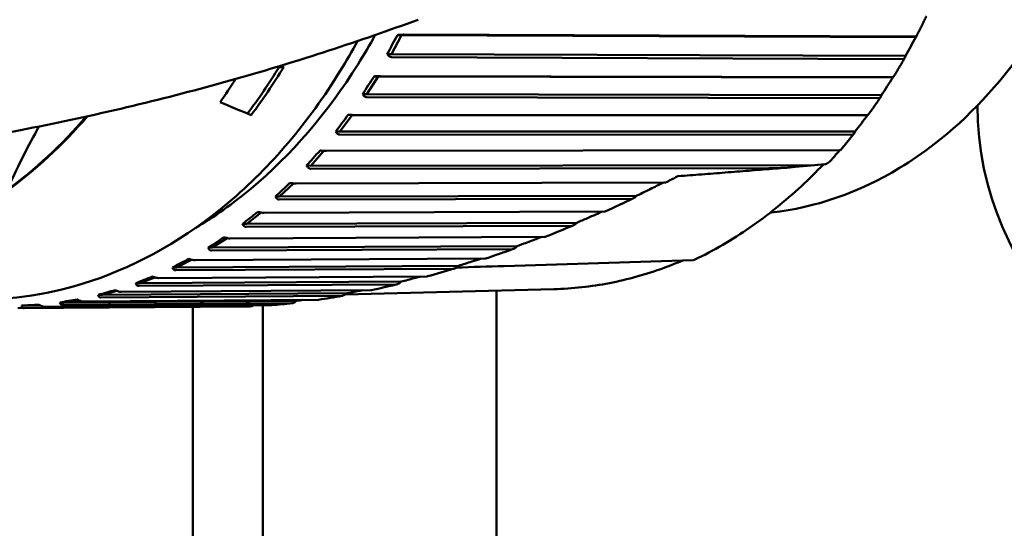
# Model space of a CAD drawing. Header units: millimetres. Extents: x 0 to 4686, y -120 to 1682.
# Tile 175 of 256: x 1228 to 1249, y 1078 to 1088. Entities that reach past the tile are written whole.
import ezdxf

# ---------------------------------------------------------------- set-up
doc = ezdxf.new("R2010")
doc.units = ezdxf.units.MM
doc.header["$LTSCALE"] = 2
doc.layers.add('Sichtbar (ISO)', color=7, linetype='Continuous', lineweight=50)

msp = doc.modelspace()

# ---------------------------------------------------------------- linework, layer by layer
at = {"layer": 'Sichtbar (ISO)'}
for p, q in [((1236.5816, 1088.1261), (1236.3611, 1087.7194)), ((1236.5816, 1088.1261), (1236.4945, 1088.1278)), ((1247.5914, 1088.0867), (1236.5816, 1088.1261)), ((1236.6318, 1088.137), (1247.5819, 1088.0977)), ((1247.5914, 1088.0867), (1247.5983, 1088.0912)), ((1236.3611, 1087.7194), (1236.274, 1087.7211)), ((1247.3709, 1087.68), (1236.3611, 1087.7194)), ((1247.3202, 1087.6151), (1236.3701, 1087.6542)), ((1247.3609, 1087.6533), (1247.3709, 1087.68)), ((1233.9565, 1087.4388), (1234.0558, 1087.4442)), ((1236.0794, 1087.2422), (1235.8348, 1086.8609)), ((1236.0794, 1087.2422), (1235.9923, 1087.2438)), ((1247.1005, 1087.2219), (1236.0794, 1087.2422)), ((1236.1301, 1087.2476), (1247.0914, 1087.2274)), ((1247.1005, 1087.2219), (1247.1077, 1087.2241)), ((1235.8348, 1086.8609), (1235.7477, 1086.8625)), ((1246.8559, 1086.8406), (1235.8348, 1086.8609)), ((1246.8011, 1086.7749), (1235.8397, 1086.795)), ((1246.8443, 1086.8135), (1246.8559, 1086.8406)), ((1235.5249, 1086.416), (1235.2579, 1086.0627)), ((1235.5249, 1086.416), (1235.4378, 1086.4176)), ((1235.5757, 1086.4159), (1246.5494, 1086.4135)), ((1235.2579, 1086.0627), (1235.1708, 1086.0643)), ((1246.2914, 1086.0602), (1235.2579, 1086.0627)), ((1246.2325, 1085.9942), (1235.2587, 1085.9966)), ((1246.2781, 1086.0331), (1246.2914, 1086.0602)), ((1234.9187, 1085.6496), (1234.6343, 1085.3303)), ((1234.9725, 1085.6476), (1245.9595, 1085.6615)), ((1234.6343, 1085.3303), (1234.5471, 1085.3319)), ((1244.4442, 1085.2769), (1234.631, 1085.2644)), ((1245.4251, 1085.3439), (1234.6343, 1085.3303)), ((1245.6426, 1085.3615), (1245.4251, 1085.3439)), ((1242.4847, 1085.0994), (1242.4847, 1085.0994)), ((1234.2666, 1084.9515), (1233.9682, 1084.6687)), ((1234.3245, 1084.948), (1242.2118, 1084.9686)), ((1233.9682, 1084.6687), (1233.8811, 1084.6704)), ((1241.5116, 1084.6233), (1233.9609, 1084.6035)), ((1241.619, 1084.6887), (1233.9682, 1084.6687)), ((1233.5733, 1084.3272), (1233.2642, 1084.0825)), ((1233.6362, 1084.3218), (1240.9224, 1084.3495)), ((1233.2642, 1084.0825), (1233.1771, 1084.0841)), ((1240.2241, 1084.0449), (1233.2529, 1084.0184)), ((1240.3319, 1084.1093), (1233.2642, 1084.0825)), ((1232.8435, 1083.7813), (1232.5271, 1083.5756)), ((1232.9122, 1083.7733), (1239.6375, 1083.8059)), ((1232.5271, 1083.5756), (1232.44, 1083.5772)), ((1238.9466, 1083.5442), (1232.512, 1083.5131)), ((1239.054, 1083.6071), (1232.5271, 1083.5756)), ((1232.1576, 1083.3063), (1238.3675, 1083.3417)), ((1231.7619, 1083.1515), (1231.6748, 1083.1531)), ((1237.6902, 1083.1249), (1231.743, 1083.0909)), ((1232.082, 1083.3177), (1231.7619, 1083.1515)), ((1237.7975, 1083.1859), (1231.7619, 1083.1515)), ((1242.8195, 1083.3097), (1238.7752, 1083.1818)), ((1231.2937, 1082.9398), (1230.9739, 1082.813)), ((1231.3775, 1082.9239), (1237.1243, 1082.9607)), ((1230.9739, 1082.813), (1230.8868, 1082.8147)), ((1236.4683, 1082.7903), (1230.9513, 1082.7549)), ((1236.574, 1082.8489), (1230.9739, 1082.813)), ((1230.1685, 1082.5626), (1230.0814, 1082.5643)), ((1235.3012, 1082.5431), (1230.1424, 1082.5073)), ((1230.4841, 1082.6508), (1230.1685, 1082.5626)), ((1235.4051, 1082.5989), (1230.1685, 1082.5626)), ((1230.5771, 1082.6287), (1235.9237, 1082.6657)), ((1239.8418, 1082.6874), (1235.3696, 1082.5719)), ((1238.6099, 1074.9341), (1238.6099, 1082.6556)), ((1233.2432, 1082.3177), (1228.3651, 1082.2814)), ((1228.5274, 1082.3321), (1228.4403, 1082.3337)), ((1233.3559, 1082.3196), (1228.4949, 1082.2835)), ((1228.823, 1082.3482), (1228.5274, 1082.3321)), ((1228.8479, 1082.3345), (1228.5274, 1082.3321)), ((1228.9378, 1082.3076), (1233.7987, 1082.3437)), ((1229.3511, 1082.4019), (1229.264, 1082.4036)), ((1234.2323, 1082.3855), (1229.3218, 1082.3498)), ((1229.6586, 1082.4529), (1229.3511, 1082.4019)), ((1234.3304, 1082.4381), (1229.3511, 1082.4019)), ((1229.762, 1082.4228), (1234.7933, 1082.4594)), ((1232.1099, 1082.3093), (1232.1099, 1032.1989)), ((1233.6099, 1082.3423), (1233.6099, 1074.9341))]:
    msp.add_line(p, q, dxfattribs=at)
for centre, radius, start, end in [((1255.6099, 1086.6471), 6.7, 180.24443, 0), ((1242.816, 1083.4099), 0.1, 276.41266, 295.6466)]:
    msp.add_arc(centre, radius, start, end, dxfattribs=at)
for centre, major_axis, ratio, start_param, end_param in [((1235.5278, 1095.5631), (-0.1384, -7.3705), 0.7464272, 0.2831777, 0.28323), ((1236.4329, 1087.9235), (0.4182, 0.7689), 0.0511872, 1.3298669, 1.8649214), ((1239.0726, 1087.9134), (8.8351, 9.3241), 0.5335817, 5.1581644, 5.197092), ((1226.4093, 1095.7344), (0.2469, 13.1477), 0.7464272, 3.9420079, 4.0437039), ((1226.4093, 1095.7344), (-0.2488, -13.2477), 0.7464272, 0.8043213, 0.9087561), ((1100.5353, 1086.5633), (-156.7535, 17.1444), 0.1799648, 3.7142056, 3.7145746), ((1097.6532, 1086.4736), (-160.4753, 17.5517), 0.1799639, 3.716414, 3.7171889), ((1225.551, 1095.7505), (0.2488, 13.2477), 0.7464272, 3.9736508, 4.0236976), ((1235.9187, 1087.0522), (0.464, 0.7208), 0.0501283, 1.3342068, 1.8692614), ((1238.561, 1087.0467), (9.5974, 8.5374), 0.5003861, 5.203744, 5.2426716), ((1193.6535, 1096.3496), (46.107, -13.7072), 0.0706433, 0.5545816, 0.5823185), ((1223.776, 1095.7838), (0.2347, 12.4978), 0.7464272, 3.6496656, 3.8758575), ((1223.7566, 1095.7842), (-0.2347, -12.4978), 0.7464272, 0.5122138, 0.7335702), ((1235.353, 1086.24), (0.5066, 0.6678), 0.0486874, 1.3387639, 1.8738185), ((1237.9983, 1086.2387), (10.2594, 7.7293), 0.4636834, 5.2444359, 5.2833593), ((1234.7397, 1085.4924), (0.5457, 0.6101), 0.0467676, 1.3435144, 1.8785689), ((1245.6871, 1085.4169), (0.0727, 0.0464), 0.4237282, 3.8159877, 4.0064543), ((1245.662, 1085.4273), (0.0979, 0.0402), 0.5572957, 4.4168337, 5.422999), ((1234.0829, 1084.8146), (0.5811, 0.5484), 0.0442638, 1.3484058, 1.8834603), ((1233.3872, 1084.211), (0.6125, 0.4829), 0.0410701, 1.3533494, 1.888404), ((1232.6573, 1083.6859), (0.6397, 0.4141), 0.0370924, 1.3582146, 1.8932691), ((1231.8981, 1083.2429), (0.6625, 0.3425), 0.0322648, 1.3628269, 1.8978815), ((1231.115, 1082.8849), (0.6808, 0.2686), 0.0265707, 1.3669749, 1.9020295), ((1230.3132, 1082.6145), (0.6945, 0.1929), 0.0200614, 1.3704263, 1.9054808), ((1229.4981, 1082.4334), (0.7034, 0.116), 0.0128689, 1.372955, 1.9080095)]:
    msp.add_ellipse(centre, major_axis=major_axis, ratio=ratio, start_param=start_param, end_param=end_param, dxfattribs=at)
for points, knots in [([(1226.6261, 1085.7762), (1227.3677, 1085.8949), (1228.1011, 1086.0273), (1229.5477, 1086.3178), (1230.261, 1086.4759), (1231.6645, 1086.8155), (1232.3548, 1086.997), (1233.7094, 1087.3812), (1234.3739, 1087.5838), (1235.6746, 1088.0074), (1236.3109, 1088.2284), (1236.9321, 1088.4573)], [7.96736223, 7.96736223, 7.96736223, 7.96736223, 7.99739012, 7.99739012, 8.02741801, 8.02741801, 8.0574459, 8.0574459, 8.08747379, 8.08747379, 8.11750168, 8.11750168, 8.11750168, 8.11750168]), ([(1247.82, 1088.5349), (1247.8059, 1088.5051), (1247.7916, 1088.4754), (1247.7629, 1088.416), (1247.7484, 1088.3864), (1247.7193, 1088.3274), (1247.7047, 1088.298), (1247.6753, 1088.2392), (1247.6605, 1088.2099), (1247.6307, 1088.1515), (1247.6157, 1088.1224), (1247.6007, 1088.0933)], [0.599905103, 0.599905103, 0.599905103, 0.599905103, 0.607953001, 0.607953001, 0.616000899, 0.616000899, 0.624048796, 0.624048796, 0.632096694, 0.632096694, 0.640144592, 0.640144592, 0.640144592, 0.640144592]), ([(1235.638, 1087.9996), (1235.5197, 1087.7825), (1235.3965, 1087.5701), (1234.5903, 1086.2631), (1233.7792, 1085.3066), (1231.9734, 1083.7817), (1230.9797, 1083.2121), (1229.1021, 1082.5832), (1228.2331, 1082.4478), (1227.3668, 1082.464)], [6.94708304, 6.94708304, 6.94708304, 6.94708304, 7.00766683, 7.00766683, 7.32894792, 7.32894792, 7.64894083, 7.64894083, 7.90864871, 7.90864871, 7.90864871, 7.90864871]), ([(1236.0167, 1088.1296), (1235.8991, 1087.9172), (1235.7767, 1087.7096), (1234.9933, 1086.4606), (1234.2138, 1085.5558), (1232.9689, 1084.5179), (1232.5697, 1084.2351), (1232.1584, 1083.9914)], [6.95445801, 6.95445801, 6.95445801, 6.95445801, 7.01607806, 7.01607806, 7.33475722, 7.33475722, 7.47644616, 7.47644616, 7.47644616, 7.47644616]), ([(1236.6317, 1088.1369), (1236.631, 1088.137), (1236.6302, 1088.137), (1236.6295, 1088.137), (1236.6148, 1088.1373), (1236.5928, 1088.1365), (1236.5492, 1088.1336), (1236.5198, 1088.1307), (1236.4945, 1088.1278)], [0.143052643, 0.143052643, 0.143052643, 0.143052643, 0.143393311, 0.143393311, 0.143393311, 0.150034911, 0.150034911, 0.157564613, 0.157564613, 0.157564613, 0.157564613]), ([(1247.5983, 1088.0912), (1247.5989, 1088.0915), (1247.5993, 1088.0919), (1247.6016, 1088.0938), (1247.6011, 1088.0955), (1247.5946, 1088.0972), (1247.5888, 1088.0977), (1247.5819, 1088.0977)], [-0.0079867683, -0.0079867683, -0.0079867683, -0.0079867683, -0.0072465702, -0.0072465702, -0.0033214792, -0.0033214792, -0.0001731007, -0.0001731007, -0.0001731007, -0.0001731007]), ([(1249.9509, 1087.8869), (1249.3799, 1087.0647), (1248.7198, 1086.3596), (1247.7496, 1085.6087), (1247.5007, 1085.4374), (1246.3772, 1084.7572), (1245.4483, 1084.4334), (1244.5043, 1084.3272)], [0.00010155, 0.00010155, 0.00010155, 0.00010155, 0.33499026, 0.33499026, 0.44620964, 0.44620964, 0.82565258, 0.82565258, 0.82565258, 0.82565258]), ([(1236.274, 1087.7211), (1236.2872, 1087.7017), (1236.3046, 1087.6825), (1236.3352, 1087.6612), (1236.3531, 1087.6545), (1236.3678, 1087.6542), (1236.3685, 1087.6542), (1236.3693, 1087.6542), (1236.3701, 1087.6542)], [0.129222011, 0.129222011, 0.129222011, 0.129222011, 0.13675171, 0.13675171, 0.143393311, 0.143393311, 0.143393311, 0.143733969, 0.143733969, 0.143733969, 0.143733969]), ([(1247.3546, 1087.6394), (1247.3387, 1087.6114), (1247.3227, 1087.5834), (1247.2906, 1087.5277), (1247.2745, 1087.4999), (1247.2421, 1087.4446), (1247.2258, 1087.417), (1247.1931, 1087.3619), (1247.1766, 1087.3345), (1247.1435, 1087.2798), (1247.1269, 1087.2525), (1247.1102, 1087.2254)], [0.68269059, 0.68269059, 0.68269059, 0.68269059, 0.690692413, 0.690692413, 0.698694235, 0.698694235, 0.706696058, 0.706696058, 0.714697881, 0.714697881, 0.722699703, 0.722699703, 0.722699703, 0.722699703]), ([(1247.3202, 1087.6151), (1247.3272, 1087.6151), (1247.3348, 1087.6179), (1247.3475, 1087.6278), (1247.3543, 1087.6376), (1247.3594, 1087.6493), (1247.3602, 1087.6512), (1247.3609, 1087.6533)], [-0.0711820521, -0.0711820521, -0.0711820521, -0.0711820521, -0.0680336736, -0.0680336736, -0.0641085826, -0.0641085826, -0.0633683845, -0.0633683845, -0.0633683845, -0.0633683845]), ([(1236.13, 1087.2476), (1236.1293, 1087.2476), (1236.1285, 1087.2476), (1236.1278, 1087.2476), (1236.1131, 1087.2479), (1236.0911, 1087.2477), (1236.0473, 1087.2465), (1236.0178, 1087.2452), (1235.9923, 1087.2438)], [0.143052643, 0.143052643, 0.143052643, 0.143052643, 0.143393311, 0.143393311, 0.143393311, 0.150034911, 0.150034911, 0.157564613, 0.157564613, 0.157564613, 0.157564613]), ([(1247.1077, 1087.2241), (1247.1082, 1087.2243), (1247.1087, 1087.2245), (1247.111, 1087.2254), (1247.1105, 1087.2263), (1247.1041, 1087.2271), (1247.0983, 1087.2274), (1247.0914, 1087.2274)], [-0.0079867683, -0.0079867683, -0.0079867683, -0.0079867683, -0.0072465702, -0.0072465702, -0.0033214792, -0.0033214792, -0.0001731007, -0.0001731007, -0.0001731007, -0.0001731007]), ([(1235.7477, 1086.8625), (1235.7598, 1086.843), (1235.776, 1086.8236), (1235.8052, 1086.8021), (1235.8227, 1086.7953), (1235.8375, 1086.795), (1235.8382, 1086.795), (1235.839, 1086.795), (1235.8397, 1086.795)], [0.129222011, 0.129222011, 0.129222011, 0.129222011, 0.13675171, 0.13675171, 0.143393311, 0.143393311, 0.143393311, 0.143733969, 0.143733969, 0.143733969, 0.143733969]), ([(1246.8355, 1086.7971), (1246.8181, 1086.7711), (1246.8006, 1086.7452), (1246.7654, 1086.6934), (1246.7477, 1086.6677), (1246.7122, 1086.6163), (1246.6944, 1086.5907), (1246.6586, 1086.5398), (1246.6407, 1086.5144), (1246.6046, 1086.4638), (1246.5865, 1086.4386), (1246.5683, 1086.4135)], [0.765489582, 0.765489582, 0.765489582, 0.765489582, 0.773440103, 0.773440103, 0.781390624, 0.781390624, 0.789341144, 0.789341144, 0.797291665, 0.797291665, 0.805242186, 0.805242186, 0.805242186, 0.805242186]), ([(1246.8011, 1086.7749), (1246.8081, 1086.775), (1246.8159, 1086.7778), (1246.8293, 1086.7878), (1246.8366, 1086.7977), (1246.8425, 1086.8095), (1246.8434, 1086.8115), (1246.8443, 1086.8135)], [-0.0711820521, -0.0711820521, -0.0711820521, -0.0711820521, -0.0680336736, -0.0680336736, -0.0641085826, -0.0641085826, -0.0633683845, -0.0633683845, -0.0633683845, -0.0633683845]), ([(1235.5757, 1086.4159), (1235.5749, 1086.4159), (1235.5742, 1086.4159), (1235.5734, 1086.4159), (1235.5587, 1086.4162), (1235.5367, 1086.4165), (1235.4929, 1086.4171), (1235.4633, 1086.4174), (1235.4378, 1086.4176)], [0.143052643, 0.143052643, 0.143052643, 0.143052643, 0.143393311, 0.143393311, 0.143393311, 0.150034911, 0.150034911, 0.157564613, 0.157564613, 0.157564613, 0.157564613]), ([(1235.5249, 1086.416), (1235.5305, 1086.416), (1235.536, 1086.416), (1235.5416, 1086.4159), (1235.5472, 1086.4159), (1235.5529, 1086.4159), (1235.5586, 1086.4159), (1235.5643, 1086.4159), (1235.57, 1086.4159), (1235.5757, 1086.4159)], [0, 0, 0, 0, 0.33333333, 0.33333333, 0.33333333, 0.66666667, 0.66666667, 0.66666667, 0.99959872, 0.99959872, 0.99959872, 0.99959872]), ([(1246.5682, 1086.4135), (1246.5681, 1086.4135), (1246.5671, 1086.4135), (1246.5621, 1086.4135), (1246.5563, 1086.4135), (1246.5494, 1086.4135)], [-0.0056767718, -0.0056767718, -0.0056767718, -0.0056767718, -0.0033214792, -0.0033214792, -0.0001731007, -0.0001731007, -0.0001731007, -0.0001731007]), ([(1235.1708, 1086.0643), (1235.1816, 1086.0447), (1235.1967, 1086.0253), (1235.2246, 1086.0037), (1235.2417, 1085.9969), (1235.2565, 1085.9966), (1235.2572, 1085.9966), (1235.258, 1085.9966), (1235.2587, 1085.9966)], [0.129222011, 0.129222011, 0.129222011, 0.129222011, 0.13675171, 0.13675171, 0.143393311, 0.143393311, 0.143393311, 0.143733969, 0.143733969, 0.143733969, 0.143733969]), ([(1246.2663, 1086.014), (1246.2475, 1085.9901), (1246.2285, 1085.9663), (1246.1906, 1085.9189), (1246.1715, 1085.8953), (1246.1333, 1085.8484), (1246.1141, 1085.825), (1246.0756, 1085.7784), (1246.0562, 1085.7552), (1246.0174, 1085.709), (1245.998, 1085.686), (1245.9785, 1085.6631)], [0.848300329, 0.848300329, 0.848300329, 0.848300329, 0.856195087, 0.856195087, 0.864089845, 0.864089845, 0.871984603, 0.871984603, 0.879879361, 0.879879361, 0.887774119, 0.887774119, 0.887774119, 0.887774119]), ([(1246.2325, 1085.9942), (1246.2395, 1085.9943), (1246.2474, 1085.9971), (1246.2614, 1086.0072), (1246.2694, 1086.0172), (1246.276, 1086.029), (1246.2771, 1086.031), (1246.2781, 1086.0331)], [-0.0711820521, -0.0711820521, -0.0711820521, -0.0711820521, -0.0680336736, -0.0680336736, -0.0641085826, -0.0641085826, -0.0633683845, -0.0633683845, -0.0633683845, -0.0633683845]), ([(1234.9725, 1085.6476), (1234.9717, 1085.6476), (1234.971, 1085.6477), (1234.9702, 1085.6477), (1234.9555, 1085.6479), (1234.9335, 1085.6488), (1234.8897, 1085.6511), (1234.8602, 1085.653), (1234.8348, 1085.6548)], [0.143052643, 0.143052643, 0.143052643, 0.143052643, 0.143393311, 0.143393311, 0.143393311, 0.150034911, 0.150034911, 0.157564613, 0.157564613, 0.157564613, 0.157564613]), ([(1245.9783, 1085.6631), (1245.978, 1085.6627), (1245.977, 1085.6624), (1245.9723, 1085.6618), (1245.9665, 1085.6615), (1245.9595, 1085.6615)], [-0.0052915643, -0.0052915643, -0.0052915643, -0.0052915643, -0.0033214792, -0.0033214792, -0.0001731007, -0.0001731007, -0.0001731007, -0.0001731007]), ([(1234.5471, 1085.3319), (1234.5568, 1085.3124), (1234.5707, 1085.293), (1234.5973, 1085.2715), (1234.614, 1085.2647), (1234.6287, 1085.2644), (1234.6295, 1085.2644), (1234.6303, 1085.2644), (1234.631, 1085.2644)], [0.129222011, 0.129222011, 0.129222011, 0.129222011, 0.13675171, 0.13675171, 0.143393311, 0.143393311, 0.143393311, 0.143733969, 0.143733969, 0.143733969, 0.143733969]), ([(1245.0166, 1085.3037), (1244.8495, 1085.2903), (1244.6822, 1085.277), (1244.3477, 1085.2505), (1244.1804, 1085.2372), (1243.8458, 1085.2107), (1243.6784, 1085.1975), (1243.3436, 1085.1712), (1243.1762, 1085.158), (1242.8413, 1085.1317), (1242.6738, 1085.1186), (1242.5062, 1085.1056)], [4.7305998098, 4.7305998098, 4.7305998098, 4.7305998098, 4.7310543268, 4.7310543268, 4.7315088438, 4.7315088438, 4.7319633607, 4.7319633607, 4.7324178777, 4.7324178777, 4.7328723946, 4.7328723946, 4.7328723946, 4.7328723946]), ([(1242.8592, 1083.3197), (1243.0614, 1083.4168), (1243.2612, 1083.5228), (1243.6551, 1083.752), (1243.8493, 1083.8753), (1244.2311, 1084.1387), (1244.4188, 1084.2787), (1244.7868, 1084.5749), (1244.9671, 1084.7311), (1245.3032, 1085.0435), (1245.4596, 1085.1982), (1245.6124, 1085.359)], [5.01717904, 5.01717904, 5.01717904, 5.01717904, 5.08338601, 5.08338601, 5.14959298, 5.14959298, 5.21579996, 5.21579996, 5.28200693, 5.28200693, 5.34197245, 5.34197245, 5.34197245, 5.34197245]), ([(1244.4442, 1085.2769), (1244.4588, 1085.2769), (1244.4735, 1085.277), (1244.5852, 1085.2783), (1244.6825, 1085.2823), (1244.9738, 1085.2981), (1245.2095, 1085.3188), (1245.4251, 1085.3439)], [-0.56820326, -0.56820326, -0.56820326, -0.56820326, -0.5621239, -0.5621239, -0.52178613, -0.52178613, -0.42946614, -0.42946614, -0.42946614, -0.42946614]), ([(1234.3245, 1084.948), (1234.3237, 1084.948), (1234.323, 1084.948), (1234.3222, 1084.948), (1234.3075, 1084.9483), (1234.2856, 1084.9497), (1234.242, 1084.9537), (1234.2126, 1084.9572), (1234.1874, 1084.9606)], [0.143052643, 0.143052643, 0.143052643, 0.143052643, 0.143393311, 0.143393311, 0.143393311, 0.150034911, 0.150034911, 0.157564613, 0.157564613, 0.157564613, 0.157564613]), ([(1241.6195, 1084.6892), (1241.6735, 1084.7153), (1241.7273, 1084.7417), (1241.8341, 1084.7942), (1241.8871, 1084.8202), (1241.9402, 1084.8464)], [0.000009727, 0.000009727, 0.000009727, 0.000009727, 0.018047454, 0.018047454, 0.035851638, 0.035851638, 0.035851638, 0.035851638]), ([(1242.1885, 1084.9685), (1242.1509, 1084.95), (1242.1129, 1084.9313), (1242.0308, 1084.891), (1241.9846, 1084.8683), (1241.9402, 1084.8464)], [-0.02734009, -0.02734009, -0.02734009, -0.02734009, -0.014933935, -0.014933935, -0.000011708, -0.000011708, -0.000011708, -0.000011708]), ([(1242.2336, 1084.9705), (1242.2329, 1084.9702), (1242.2318, 1084.9699), (1242.2262, 1084.9689), (1242.2196, 1084.9686), (1242.2118, 1084.9686)], [0.0064806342, 0.0064806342, 0.0064806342, 0.0064806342, 0.0077314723, 0.0077314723, 0.0112449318, 0.0112449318, 0.0112449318, 0.0112449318]), ([(1233.8811, 1084.6704), (1233.8895, 1084.651), (1233.9022, 1084.6318), (1233.9276, 1084.6105), (1233.9439, 1084.6038), (1233.9586, 1084.6035), (1233.9594, 1084.6035), (1233.9601, 1084.6035), (1233.9609, 1084.6035)], [0.129222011, 0.129222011, 0.129222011, 0.129222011, 0.13675171, 0.13675171, 0.143393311, 0.143393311, 0.143393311, 0.143733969, 0.143733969, 0.143733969, 0.143733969]), ([(1241.5116, 1084.6233), (1241.5194, 1084.6233), (1241.5275, 1084.625), (1241.5449, 1084.6309), (1241.5544, 1084.6356), (1241.5828, 1084.6531), (1241.6018, 1084.6697), (1241.6195, 1084.6892)], [0.000001, 0.000001, 0.000001, 0.000001, 0.003574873, 0.003574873, 0.007783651, 0.007783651, 0.016588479, 0.016588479, 0.016588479, 0.016588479]), ([(1233.6361, 1084.3218), (1233.6354, 1084.3218), (1233.6346, 1084.3218), (1233.6339, 1084.3218), (1233.6192, 1084.3221), (1233.5973, 1084.324), (1233.554, 1084.3298), (1233.525, 1084.3348), (1233.4999, 1084.3397)], [0.143052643, 0.143052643, 0.143052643, 0.143052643, 0.143393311, 0.143393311, 0.143393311, 0.150034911, 0.150034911, 0.157564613, 0.157564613, 0.157564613, 0.157564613]), ([(1240.3321, 1084.1095), (1240.3704, 1084.126), (1240.4085, 1084.1427), (1240.4848, 1084.1758), (1240.5228, 1084.1923), (1240.5609, 1084.2089)], [0, 0, 0, 0, 0.012498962, 0.012498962, 0.024951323, 0.024951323, 0.024951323, 0.024951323]), ([(1240.8841, 1084.3496), (1240.8362, 1084.3286), (1240.7883, 1084.3077), (1240.6805, 1084.2609), (1240.6207, 1084.2349), (1240.5609, 1084.2089)], [-0.035283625, -0.035283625, -0.035283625, -0.035283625, -0.019597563, -0.019597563, -0.000011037, -0.000011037, -0.000011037, -0.000011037]), ([(1240.9426, 1084.3518), (1240.942, 1084.3515), (1240.9413, 1084.3512), (1240.9364, 1084.35), (1240.93, 1084.3496), (1240.9224, 1084.3495)], [0.0072422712, 0.0072422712, 0.0072422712, 0.0072422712, 0.0079603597, 0.0079603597, 0.0113893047, 0.0113893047, 0.0113893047, 0.0113893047]), ([(1233.1771, 1084.0841), (1233.1843, 1084.0651), (1233.1959, 1084.0462), (1233.22, 1084.0253), (1233.2359, 1084.0187), (1233.2506, 1084.0184), (1233.2514, 1084.0184), (1233.2521, 1084.0184), (1233.2529, 1084.0184)], [0.129222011, 0.129222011, 0.129222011, 0.129222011, 0.13675171, 0.13675171, 0.143393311, 0.143393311, 0.143393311, 0.143733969, 0.143733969, 0.143733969, 0.143733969]), ([(1240.2241, 1084.0449), (1240.2316, 1084.045), (1240.2395, 1084.0466), (1240.2564, 1084.0523), (1240.2657, 1084.0568), (1240.2943, 1084.0739), (1240.314, 1084.0904), (1240.3321, 1084.1095)], [0.000001, 0.000001, 0.000001, 0.000001, 0.003421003, 0.003421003, 0.007406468, 0.007406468, 0.016081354, 0.016081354, 0.016081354, 0.016081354]), ([(1232.9122, 1083.7733), (1232.9115, 1083.7733), (1232.9107, 1083.7733), (1232.9099, 1083.7733), (1232.8952, 1083.7736), (1232.8735, 1083.7761), (1232.8306, 1083.7834), (1232.8019, 1083.79), (1232.7772, 1083.7965)], [0.143052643, 0.143052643, 0.143052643, 0.143052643, 0.143393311, 0.143393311, 0.143393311, 0.150034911, 0.150034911, 0.157564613, 0.157564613, 0.157564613, 0.157564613]), ([(1239.58, 1083.8056), (1239.5013, 1083.7759), (1239.4227, 1083.7462), (1239.2473, 1083.68), (1239.1506, 1083.6435), (1239.0539, 1083.6069)], [-0.056324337, -0.056324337, -0.056324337, -0.056324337, -0.031101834, -0.031101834, -0.00008285, -0.00008285, -0.00008285, -0.00008285]), ([(1239.6556, 1083.808), (1239.6553, 1083.8079), (1239.6549, 1083.8078), (1239.6506, 1083.8064), (1239.6445, 1083.8059), (1239.6375, 1083.8059)], [0.0075486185, 0.0075486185, 0.0075486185, 0.0075486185, 0.007867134, 0.007867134, 0.0110714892, 0.0110714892, 0.0110714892, 0.0110714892]), ([(1232.44, 1083.5772), (1232.4461, 1083.5587), (1232.4565, 1083.5402), (1232.4794, 1083.5198), (1232.4949, 1083.5133), (1232.5096, 1083.5131), (1232.5104, 1083.5131), (1232.5112, 1083.5131), (1232.5119, 1083.5131)], [0.129222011, 0.129222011, 0.129222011, 0.129222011, 0.13675171, 0.13675171, 0.143393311, 0.143393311, 0.143393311, 0.143733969, 0.143733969, 0.143733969, 0.143733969]), ([(1238.9466, 1083.5442), (1238.954, 1083.5442), (1238.9618, 1083.5459), (1238.9785, 1083.5515), (1238.9877, 1083.5559), (1239.0162, 1083.5726), (1239.0358, 1083.5886), (1239.0537, 1083.6068)], [0.000001, 0.000001, 0.000001, 0.000001, 0.003329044, 0.003329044, 0.007171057, 0.007171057, 0.01548845, 0.01548845, 0.01548845, 0.01548845]), ([(1232.1576, 1083.3063), (1232.1568, 1083.3063), (1232.1561, 1083.3063), (1232.1553, 1083.3063), (1232.1406, 1083.3066), (1232.119, 1083.3095), (1232.0766, 1083.3185), (1232.0483, 1083.3265), (1232.0241, 1083.3345)], [0.143052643, 0.143052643, 0.143052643, 0.143052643, 0.143393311, 0.143393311, 0.143393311, 0.150034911, 0.150034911, 0.157564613, 0.157564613, 0.157564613, 0.157564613]), ([(1237.7974, 1083.1859), (1237.8934, 1083.2165), (1237.9893, 1083.2471), (1238.1516, 1083.2989), (1238.2179, 1083.3201), (1238.2843, 1083.3412)], [0.000014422, 0.000014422, 0.000014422, 0.000014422, 0.030355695, 0.030355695, 0.051319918, 0.051319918, 0.051319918, 0.051319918]), ([(1238.3832, 1083.3436), (1238.3832, 1083.3436), (1238.3832, 1083.3436), (1238.3793, 1083.3423), (1238.3738, 1083.3417), (1238.3675, 1083.3417)], [0.0080694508, 0.0080694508, 0.0080694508, 0.0080694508, 0.0080914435, 0.0080914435, 0.0109668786, 0.0109668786, 0.0109668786, 0.0109668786]), ([(1231.6748, 1083.1531), (1231.6798, 1083.1351), (1231.6892, 1083.1173), (1231.7108, 1083.0975), (1231.726, 1083.0912), (1231.7407, 1083.091), (1231.7415, 1083.0909), (1231.7422, 1083.0909), (1231.743, 1083.0909)], [0.129222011, 0.129222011, 0.129222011, 0.129222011, 0.13675171, 0.13675171, 0.143393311, 0.143393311, 0.143393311, 0.143733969, 0.143733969, 0.143733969, 0.143733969]), ([(1237.6902, 1083.1249), (1237.6968, 1083.1249), (1237.7038, 1083.1263), (1237.719, 1083.131), (1237.7273, 1083.1347), (1237.7532, 1083.1488), (1237.7713, 1083.1622), (1237.7882, 1083.1775)], [0.000001, 0.000001, 0.000001, 0.000001, 0.002978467, 0.002978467, 0.006363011, 0.006363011, 0.013664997, 0.013664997, 0.013664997, 0.013664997]), ([(1237.7974, 1083.1858), (1237.7959, 1083.1844), (1237.7943, 1083.183), (1237.7913, 1083.1803), (1237.7897, 1083.1789), (1237.7882, 1083.1775)], [-0.0013472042, -0.0013472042, -0.0013472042, -0.0013472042, -0.0006727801, -0.0006727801, -0.0000060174, -0.0000060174, -0.0000060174, -0.0000060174]), ([(1239.8418, 1082.6874), (1240.0407, 1082.6925), (1240.2396, 1082.7059), (1240.6364, 1082.7492), (1240.8344, 1082.7791), (1241.2286, 1082.8552), (1241.4249, 1082.9015), (1241.815, 1083.0102), (1242.0088, 1083.0726), (1242.336, 1083.1923), (1242.4701, 1083.2457), (1242.6033, 1083.3028)], [4.69101813, 4.69101813, 4.69101813, 4.69101813, 4.75309365, 4.75309365, 4.81516917, 4.81516917, 4.8772447, 4.8772447, 4.93932022, 4.93932022, 4.98289052, 4.98289052, 4.98289052, 4.98289052]), ([(1231.3774, 1082.9239), (1231.3767, 1082.9239), (1231.3759, 1082.9239), (1231.3752, 1082.9239), (1231.3604, 1082.9242), (1231.3391, 1082.9276), (1231.2972, 1082.9381), (1231.2695, 1082.9476), (1231.2458, 1082.957)], [0.143052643, 0.143052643, 0.143052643, 0.143052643, 0.143393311, 0.143393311, 0.143393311, 0.150034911, 0.150034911, 0.157564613, 0.157564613, 0.157564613, 0.157564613]), ([(1236.574, 1082.8489), (1236.6664, 1082.8729), (1236.7589, 1082.8969), (1236.9018, 1082.9338), (1236.9522, 1082.9469), (1237.0026, 1082.9599)], [0, 0, 0, 0, 0.029069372, 0.029069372, 0.044890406, 0.044890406, 0.044890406, 0.044890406]), ([(1230.8868, 1082.8147), (1230.8908, 1082.7974), (1230.8991, 1082.7803), (1230.9195, 1082.7612), (1230.9343, 1082.7552), (1230.9491, 1082.7549), (1230.9498, 1082.7549), (1230.9506, 1082.7549), (1230.9514, 1082.7549)], [0.129222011, 0.129222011, 0.129222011, 0.129222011, 0.13675171, 0.13675171, 0.143393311, 0.143393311, 0.143393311, 0.143733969, 0.143733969, 0.143733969, 0.143733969]), ([(1236.4683, 1082.7903), (1236.4743, 1082.7903), (1236.4807, 1082.7915), (1236.4946, 1082.7956), (1236.5022, 1082.7988), (1236.5263, 1082.811), (1236.5432, 1082.8227), (1236.559, 1082.8364)], [0.000000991, 0.000000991, 0.000000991, 0.000000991, 0.002703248, 0.002703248, 0.005729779, 0.005729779, 0.012285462, 0.012285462, 0.012285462, 0.012285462]), ([(1236.574, 1082.8489), (1236.5715, 1082.8469), (1236.5691, 1082.8448), (1236.5641, 1082.8407), (1236.5616, 1082.8385), (1236.559, 1082.8364)], [-0.0020860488, -0.0020860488, -0.0020860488, -0.0020860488, -0.0010811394, -0.0010811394, -0.0000268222, -0.0000268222, -0.0000268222, -0.0000268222]), ([(1230.0814, 1082.5643), (1230.0843, 1082.5478), (1230.0916, 1082.5315), (1230.111, 1082.5134), (1230.1254, 1082.5076), (1230.1402, 1082.5073), (1230.1409, 1082.5073), (1230.1417, 1082.5073), (1230.1424, 1082.5073)], [0.129222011, 0.129222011, 0.129222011, 0.129222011, 0.13675171, 0.13675171, 0.143393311, 0.143393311, 0.143393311, 0.143733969, 0.143733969, 0.143733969, 0.143733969]), ([(1230.5771, 1082.6287), (1230.5763, 1082.6287), (1230.5756, 1082.6287), (1230.5748, 1082.6287), (1230.5601, 1082.629), (1230.5389, 1082.6329), (1230.4978, 1082.6449), (1230.4706, 1082.6557), (1230.4476, 1082.6665)], [0.143052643, 0.143052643, 0.143052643, 0.143052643, 0.143393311, 0.143393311, 0.143393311, 0.150034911, 0.150034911, 0.157564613, 0.157564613, 0.157564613, 0.157564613]), ([(1235.3012, 1082.5431), (1235.3065, 1082.5431), (1235.3123, 1082.5441), (1235.3248, 1082.5476), (1235.3317, 1082.5503), (1235.3527, 1082.5603), (1235.368, 1082.5701), (1235.3837, 1082.5823)], [0.000001, 0.000001, 0.000001, 0.000001, 0.002414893, 0.002414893, 0.005070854, 0.005070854, 0.01053238, 0.01053238, 0.01053238, 0.01053238]), ([(1235.4051, 1082.5989), (1235.4016, 1082.5961), (1235.398, 1082.5933), (1235.3909, 1082.5878), (1235.3873, 1082.585), (1235.3837, 1082.5823)], [-0.002822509, -0.002822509, -0.002822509, -0.002822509, -0.0014111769, -0.0014111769, -0.0000020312, -0.0000020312, -0.0000020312, -0.0000020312]), ([(1235.4051, 1082.5989), (1235.4922, 1082.6161), (1235.5794, 1082.6333), (1235.6904, 1082.6551), (1235.7142, 1082.6598), (1235.738, 1082.6645)], [0.0000041, 0.0000041, 0.0000041, 0.0000041, 0.027638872, 0.027638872, 0.035164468, 0.035164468, 0.035164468, 0.035164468]), ([(1228.4403, 1082.3337), (1228.5029, 1082.3372), (1228.565, 1082.3406), (1228.625, 1082.3439), (1228.6851, 1082.3472), (1228.7482, 1082.3506), (1228.8134, 1082.354)], [-0.024136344, -0.024136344, -0.024136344, -0.024136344, 0, 0, 0, 0.024136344, 0.024136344, 0.024136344, 0.024136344]), ([(1228.4403, 1082.3337), (1228.4413, 1082.3192), (1228.4468, 1082.3049), (1228.4641, 1082.2888), (1228.4779, 1082.2838), (1228.4927, 1082.2835), (1228.4934, 1082.2835), (1228.4942, 1082.2835), (1228.495, 1082.2835)], [0.129222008, 0.129222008, 0.129222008, 0.129222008, 0.13675171, 0.13675171, 0.143393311, 0.143393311, 0.143393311, 0.143733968, 0.143733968, 0.143733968, 0.143733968]), ([(1228.9378, 1082.3076), (1228.937, 1082.3076), (1228.9363, 1082.3076), (1228.9355, 1082.3076), (1228.9208, 1082.3079), (1228.9001, 1082.3126), (1228.8606, 1082.3274), (1228.8349, 1082.3407), (1228.8134, 1082.354)], [0.143052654, 0.143052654, 0.143052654, 0.143052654, 0.143393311, 0.143393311, 0.143393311, 0.150034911, 0.150034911, 0.157564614, 0.157564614, 0.157564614, 0.157564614]), ([(1229.264, 1082.4036), (1229.266, 1082.3881), (1229.2723, 1082.3727), (1229.2906, 1082.3555), (1229.3048, 1082.3501), (1229.3195, 1082.3498), (1229.3202, 1082.3498), (1229.321, 1082.3498), (1229.3218, 1082.3498)], [0.129222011, 0.129222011, 0.129222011, 0.129222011, 0.13675171, 0.13675171, 0.143393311, 0.143393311, 0.143393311, 0.143733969, 0.143733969, 0.143733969, 0.143733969]), ([(1229.762, 1082.4228), (1229.7613, 1082.4228), (1229.7605, 1082.4228), (1229.7598, 1082.4228), (1229.745, 1082.4231), (1229.7241, 1082.4274), (1229.6837, 1082.4409), (1229.6573, 1082.453), (1229.6349, 1082.4651)], [0.143052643, 0.143052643, 0.143052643, 0.143052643, 0.143393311, 0.143393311, 0.143393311, 0.150034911, 0.150034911, 0.157564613, 0.157564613, 0.157564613, 0.157564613]), ([(1233.3559, 1082.3196), (1233.3194, 1082.3187), (1233.2818, 1082.318), (1233.2446, 1082.3177), (1233.2432, 1082.3177)], [0.00000004, 0.00000004, 0.00000004, 0.00000004, 0.33333333, 0.34627415, 0.34627415, 0.34627415, 0.34627415]), ([(1233.3559, 1082.3196), (1233.3602, 1082.3197), (1233.3649, 1082.3203), (1233.3749, 1082.3229), (1233.3802, 1082.3248), (1233.3915, 1082.3299), (1233.3973, 1082.3331), (1233.4053, 1082.338), (1233.4074, 1082.3394), (1233.4096, 1082.3409)], [0.000001, 0.000001, 0.000001, 0.000001, 0.0019353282, 0.0019353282, 0.0039028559, 0.0039028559, 0.0059989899, 0.0059989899, 0.0067845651, 0.0067845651, 0.0067845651, 0.0067845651]), ([(1234.2323, 1082.3855), (1234.2369, 1082.3856), (1234.2419, 1082.3863), (1234.2528, 1082.3892), (1234.2587, 1082.3914), (1234.277, 1082.3998), (1234.2904, 1082.4079), (1234.3042, 1082.4184)], [0.000001, 0.000001, 0.000001, 0.000001, 0.0020890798, 0.0020890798, 0.0043222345, 0.0043222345, 0.0089410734, 0.0089410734, 0.0089410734, 0.0089410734]), ([(1234.3042, 1082.4184), (1234.3086, 1082.4219), (1234.313, 1082.4252), (1234.3218, 1082.4317), (1234.3261, 1082.4349), (1234.3304, 1082.4381)], [0.0000236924, 0.0000236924, 0.0000236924, 0.0000236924, 0.0017144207, 0.0017144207, 0.0033631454, 0.0033631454, 0.0033631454, 0.0033631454])]:
    msp.add_open_spline(points, degree=3, knots=knots, dxfattribs=at)
for points in [[(1228.8158, 1086.1708), (1228.587, 1085.7595), (1228.3744, 1085.339), (1228.179, 1084.9114)], [(1242.4847, 1085.0994), (1242.4012, 1085.0561), (1242.3175, 1085.0131), (1242.2336, 1084.9705)], [(1242.5062, 1085.1056), (1242.4989, 1085.105), (1242.4911, 1085.1027), (1242.4847, 1085.0994)], [(1241.5486, 1084.6331), (1241.3478, 1084.5372), (1241.1458, 1084.4434), (1240.9426, 1084.3518)], [(1244.5043, 1084.3272), (1244.4936, 1084.326), (1244.483, 1084.3248), (1244.4723, 1084.3236)], [(1240.2553, 1084.0523), (1240.0564, 1083.9686), (1239.8565, 1083.8871), (1239.6556, 1083.808)], [(1238.9721, 1083.5494), (1238.7765, 1083.4784), (1238.5801, 1083.4097), (1238.3832, 1083.3436)], [(1237.7101, 1083.1282), (1237.5195, 1083.0703), (1237.3285, 1083.0149), (1237.1373, 1082.9621)], [(1238.7748, 1083.1821), (1238.4349, 1083.1715), (1238.0944, 1083.1609), (1237.7532, 1083.15)], [(1238.7748, 1083.1818), (1238.775, 1083.1818), (1238.7751, 1083.1818), (1238.7752, 1083.1818)], [(1242.6154, 1083.308), (1242.6155, 1083.3081), (1242.6157, 1083.3082), (1242.6158, 1083.3082)], [(1237.1373, 1082.9621), (1237.1338, 1082.9611), (1237.1294, 1082.9607), (1237.1243, 1082.9607)], [(1236.4829, 1082.7922), (1236.2996, 1082.7477), (1236.1163, 1082.7058), (1235.9336, 1082.6667)], [(1235.3108, 1082.544), (1235.1391, 1082.5132), (1234.9683, 1082.485), (1234.7998, 1082.4599)], [(1235.9336, 1082.6667), (1235.9307, 1082.6661), (1235.9274, 1082.6658), (1235.9237, 1082.6657)], [(1233.8018, 1082.3439), (1233.8008, 1082.3438), (1233.7998, 1082.3438), (1233.7987, 1082.3437)], [(1234.2374, 1082.3858), (1234.0868, 1082.3688), (1233.9402, 1082.3547), (1233.8018, 1082.3439)], [(1234.3304, 1082.4381), (1234.3774, 1082.4445), (1234.4247, 1082.4508), (1234.4722, 1082.4571)], [(1234.7998, 1082.4599), (1234.7978, 1082.4596), (1234.7956, 1082.4594), (1234.7933, 1082.4594)]]:
    msp.add_open_spline(points, degree=3, dxfattribs=at)
msp.add_rational_spline([(1245.7428, 1085.4121), (1245.8553, 1085.5368), (1245.9641, 1085.6616)], [1.69322830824, 1.69337181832, 1.69313265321], degree=2, dxfattribs=at)

doc.saveas('drawing.dxf')
